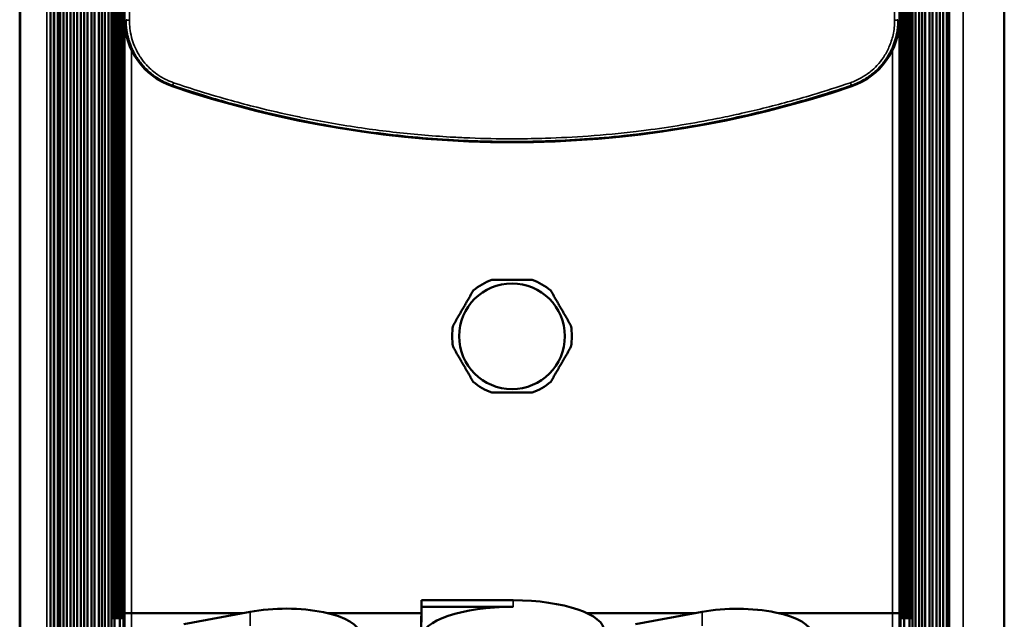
# Paper-space layout 'Sheet_1' of a CAD drawing. Header units: millimetres. Extents: x 0 to 118, y 0 to 118.
# Tile 91 of 206: x 58.03 to 63.53, y 15.84 to 19.19. Entities that reach past the tile are written whole.
import ezdxf

# ---------------------------------------------------------------- set-up
doc = ezdxf.new("R2010")
doc.units = ezdxf.units.MM
doc.layers.add('Visible (ANSI)', color=7, linetype='Continuous', lineweight=50)
doc.layers.add('Visible Narrow (ANSI)', color=7, linetype='Continuous', lineweight=35)

psp = doc.layouts.new('Sheet_1')

# ---------------------------------------------------------------- linework, layer by layer
at = {"layer": 'Visible (ANSI)'}
for p, q in [((58.02759, 41.57296), (58.02759, 12.17138)), ((58.19905, 41.57296), (58.19905, 12.17138)), ((58.21913, 12.17138), (58.21914, 41.57296)), ((58.22063, 41.57296), (58.22063, 12.17138)), ((58.23978, 41.57296), (58.23978, 12.17138)), ((58.25352, 41.57296), (58.25352, 12.17138)), ((58.2716, 41.57296), (58.2716, 12.17138)), ((58.29124, 41.57296), (58.29124, 12.17138)), ((58.31089, 41.57296), (58.31089, 12.17138)), ((58.33015, 41.57296), (58.33015, 12.17138)), ((58.3494, 41.57296), (58.3494, 12.17138)), ((58.36856, 41.57296), (58.36856, 12.17138)), ((58.38791, 41.57296), (58.38791, 12.17138)), ((58.40716, 41.57296), (58.40716, 12.17138)), ((58.42917, 41.57296), (58.42917, 12.17138)), ((58.4449, 41.57296), (58.4449, 12.17138)), ((58.47, 41.57296), (58.47, 12.17138)), ((58.4869, 41.57296), (58.4869, 12.17138)), ((58.50382, 41.57296), (58.50382, 12.17138)), ((58.52316, 41.57296), (58.52316, 12.17138)), ((58.54007, 41.57296), (58.54007, 12.17138)), ((63.0155, 12.17138), (63.0155, 41.57296)), ((63.03242, 12.17138), (63.03242, 41.57296)), ((63.05176, 12.17138), (63.05176, 41.57296)), ((63.06868, 12.17138), (63.06868, 41.57296)), ((63.08558, 12.17138), (63.08558, 41.57296)), ((63.11068, 12.17138), (63.11068, 41.57296)), ((63.1264, 12.17138), (63.1264, 41.57296)), ((63.14841, 12.17138), (63.14841, 41.57296)), ((63.16767, 12.17138), (63.16767, 41.57296)), ((63.18701, 12.17138), (63.18701, 41.57296)), ((63.20618, 12.17138), (63.20618, 41.57296)), ((63.21107, 12.17138), (63.21107, 41.57296)), ((63.21942, 12.17138), (63.21942, 41.57296)), ((63.52799, 41.57296), (63.52799, 12.17138)), ((58.54167, 37.89579), (58.54167, 15.84855)), ((58.54658, 15.84855), (58.54658, 37.89579)), ((58.55668, 37.89579), (58.55668, 15.84855)), ((58.55859, 15.84855), (58.55859, 37.89579)), ((58.56869, 37.89579), (58.56869, 15.84855)), ((58.57059, 15.84855), (58.57059, 37.89579)), ((58.58069, 37.89579), (58.58069, 15.84855)), ((58.5826, 15.84855), (58.5826, 37.89579)), ((58.5927, 37.89579), (58.5927, 15.84855)), ((58.59461, 15.84855), (58.59461, 37.89579)), ((58.60471, 37.89579), (58.60471, 15.84855)), ((58.61214, 37.89579), (58.61214, 15.84855)), ((58.61243, 15.87611), (58.61243, 37.86823)), ((62.94314, 37.86823), (62.94314, 15.87611)), ((62.94344, 15.84855), (62.94344, 37.89579)), ((62.95086, 15.84855), (62.95086, 37.89579)), ((62.96096, 37.89579), (62.96096, 15.84855)), ((62.96287, 15.84855), (62.96287, 37.89579)), ((62.97297, 37.89579), (62.97297, 15.84855)), ((62.97488, 15.84855), (62.97488, 37.89579)), ((62.98498, 37.89579), (62.98498, 15.84855)), ((62.98689, 15.84855), (62.98689, 37.89579)), ((62.99699, 37.89579), (62.99699, 15.84855)), ((62.9989, 15.84855), (62.9989, 37.89579)), ((63.009, 37.89579), (63.009, 15.84855)), ((63.01391, 37.89579), (63.01391, 15.84855)), ((58.61349, 19.19222), (58.61349, 34.55212)), ((62.94208, 34.55212), (62.94208, 19.19222)), ((60.27192, 15.94881), (60.27069, 15.77376)), ((60.27192, 15.91181), (60.27069, 15.73677)), ((60.78372, 15.94839), (60.27192, 15.94881)), ((60.27192, 15.91181), (60.27192, 15.94881)), ((60.78372, 15.9114), (60.27192, 15.91181)), ((58.54185, 15.84855), (58.54167, 15.84855)), ((58.54185, 15.84855), (58.54658, 15.84855)), ((58.55668, 15.84855), (58.54658, 15.84855)), ((58.55683, 15.84855), (58.55668, 15.84855)), ((58.55859, 15.84855), (58.55683, 15.84855)), ((58.55699, 15.84855), (58.55699, 12.17138)), ((58.56869, 15.84855), (58.55859, 15.84855)), ((58.56883, 15.84855), (58.56869, 15.84855)), ((58.57059, 15.84855), (58.56883, 15.84855)), ((58.58069, 15.84855), (58.57059, 15.84855)), ((58.58084, 15.84855), (58.58069, 15.84855)), ((58.5826, 15.84855), (58.58084, 15.84855)), ((58.59176, 15.84855), (58.5826, 15.84855)), ((58.5865, 15.79736), (58.5865, 15.84855)), ((58.5927, 15.87611), (58.59176, 15.87611)), ((58.59285, 15.84855), (58.5927, 15.84855)), ((58.59461, 15.84855), (58.59285, 15.84855)), ((58.60377, 15.84855), (58.59461, 15.84855)), ((58.60471, 15.87611), (58.60377, 15.87611)), ((58.60486, 15.84855), (58.60471, 15.84855)), ((58.60486, 15.84855), (58.60643, 15.84855)), ((58.60649, 15.87611), (58.60643, 15.87611)), ((58.61171, 15.84855), (58.6065, 15.84855)), ((58.61214, 15.87611), (58.61171, 15.87611)), ((58.61214, 15.87611), (58.61214, 15.87611)), ((58.61243, 15.84855), (58.61214, 15.84855)), ((58.61214, 15.84855), (58.61214, 15.84855)), ((58.61243, 15.87611), (58.6518, 15.87611)), ((58.61243, 15.79736), (58.61243, 15.87611)), ((58.6518, 15.87611), (59.27339, 15.87611)), ((59.31475, 15.88386), (58.94407, 15.81434)), ((59.31475, 15.87611), (59.31482, 15.87611)), ((59.74883, 15.87611), (60.27141, 15.87611)), ((61.19684, 15.87611), (61.80248, 15.87611)), ((61.83944, 15.88301), (61.4684, 15.81372)), ((61.83944, 15.87611), (61.83952, 15.87611)), ((62.26868, 15.87611), (62.90377, 15.87611)), ((62.90377, 15.87611), (62.94314, 15.87611)), ((62.94314, 15.87611), (62.94314, 15.79736)), ((62.94343, 15.84855), (62.94314, 15.84855)), ((62.94344, 15.87611), (62.94343, 15.87611)), ((62.94387, 15.87611), (62.94344, 15.87611)), ((62.94344, 15.84855), (62.94344, 15.84855)), ((62.94908, 15.84855), (62.94387, 15.84855)), ((62.94914, 15.87611), (62.94908, 15.87611)), ((62.94914, 15.84855), (62.95071, 15.84855)), ((62.95086, 15.84855), (62.95071, 15.84855)), ((62.9518, 15.87611), (62.95086, 15.87611)), ((62.96096, 15.84855), (62.9518, 15.84855)), ((62.96272, 15.84855), (62.96096, 15.84855)), ((62.96287, 15.84855), (62.96272, 15.84855)), ((62.96381, 15.87611), (62.96287, 15.87611)), ((62.97297, 15.84855), (62.96381, 15.84855)), ((62.96907, 15.79736), (62.96907, 15.84855)), ((62.97473, 15.84855), (62.97297, 15.84855)), ((62.97488, 15.84855), (62.97473, 15.84855)), ((62.98498, 15.84855), (62.97488, 15.84855)), ((62.98674, 15.84855), (62.98498, 15.84855)), ((62.98689, 15.84855), (62.98674, 15.84855)), ((62.99699, 15.84855), (62.98689, 15.84855)), ((62.99875, 15.84855), (62.99699, 15.84855)), ((62.99858, 12.17138), (62.99858, 15.84855)), ((62.9989, 15.84855), (62.99875, 15.84855)), ((63.009, 15.84855), (62.9989, 15.84855)), ((63.009, 15.84855), (63.01372, 15.84855)), ((63.01391, 15.84855), (63.01372, 15.84855))]:
    psp.add_line(p, q, dxfattribs=at)
psp.add_circle((60.77779, 17.42335), 0.29528, dxfattribs=at)
for centre, radius, start, end in [((59.00613, 19.19222), 0.39264, 180, 251.25066), ((62.54944, 19.19222), 0.39264, 288.74934, 0), ((60.77779, 24.41154), 5.90445, 251.250659, 288.749341), ((60.77779, 17.42335), 0.33465, 109.74992, 130.25008), ((60.77779, 17.42335), 0.33465, 49.74992, 70.25008), ((60.77779, 17.42335), 0.33465, 169.74992, 190.25008), ((60.77779, 17.42335), 0.33465, 349.74992, 10.25008), ((60.77779, 17.42335), 0.33465, 229.74992, 250.25008), ((60.77779, 17.42335), 0.33465, 289.74992, 310.25008)]:
    psp.add_arc(centre, radius, start, end, dxfattribs=at)
for centre, major_axis, start_param, end_param in [((59.51359, 15.75984), (0.41339, 0), 0, 2.0723962), ((60.7825, 15.73635), (-0.51181, 0), 4.7099953, 6.2807916), ((60.7825, 15.77334), (0.51181, 0), 0, 1.5684026), ((62.03763, 15.75887), (0.41339, 0), 0, 2.0705754)]:
    psp.add_ellipse(centre, major_axis=major_axis, ratio=0.3420201, start_param=start_param, end_param=end_param, dxfattribs=at)
for points in [[(60.66471, 17.73831), (60.77779, 17.73831), (60.89087, 17.73831)], [(60.44848, 17.4829), (60.50502, 17.58083), (60.56156, 17.67876)], [(60.99401, 17.67876), (61.05055, 17.58083), (61.10709, 17.4829)], [(60.56156, 17.16794), (60.50502, 17.26587), (60.44848, 17.3638)], [(61.10709, 17.3638), (61.05055, 17.26587), (60.99401, 17.16794)], [(60.89087, 17.10839), (60.77779, 17.10839), (60.66471, 17.10839)]]:
    psp.add_rational_spline(points, [1.18181818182, 1.25568181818, 1.18181818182], degree=2, dxfattribs=at)
at = {"layer": 'Visible Narrow (ANSI)'}
for p, q in [((58.03298, 12.17138), (58.03298, 41.57296)), ((58.17954, 12.17138), (58.17954, 41.57296)), ((63.29787, 41.57296), (63.29787, 12.17138)), ((63.52506, 12.17138), (63.52506, 41.57296)), ((58.54185, 37.89579), (58.54185, 15.84855)), ((58.55683, 37.89579), (58.55683, 15.84855)), ((58.56883, 37.89579), (58.56883, 15.84855)), ((58.58084, 37.89579), (58.58084, 15.84855)), ((58.59285, 37.89579), (58.59285, 15.84855)), ((58.60486, 15.84855), (58.60486, 37.89579)), ((58.60645, 15.84855), (58.60645, 37.89579)), ((58.61214, 15.84855), (58.61214, 37.89579)), ((62.94343, 37.89579), (62.94343, 15.84855)), ((62.94912, 37.89579), (62.94912, 15.84855)), ((62.95071, 37.89579), (62.95071, 15.84855)), ((62.96272, 15.84855), (62.96272, 37.89579)), ((62.97473, 15.84855), (62.97473, 37.89579)), ((62.98674, 15.84855), (62.98674, 37.89579)), ((62.99875, 15.84855), (62.99875, 37.89579)), ((63.01372, 15.84855), (63.01372, 37.89579)), ((58.61352, 19.19222), (58.61349, 19.19222)), ((62.94208, 19.19222), (62.94206, 19.19222)), ((58.6518, 19.04024), (58.6518, 19.04024)), ((58.6518, 19.02305), (58.6518, 15.87611)), ((62.90377, 15.87611), (62.90377, 19.02305)), ((58.88172, 18.8257), (58.87994, 18.82044)), ((62.67564, 18.82044), (62.67385, 18.8257)), ((60.78372, 15.9114), (60.78372, 15.94839)), ((58.58665, 15.84855), (58.58665, 15.79736)), ((58.59176, 15.84855), (58.59176, 15.87611)), ((58.60377, 15.84855), (58.60377, 15.87611)), ((58.60494, 15.79736), (58.60494, 15.84855)), ((58.61171, 15.84855), (58.61171, 15.87611)), ((58.6518, 15.87611), (58.6518, 15.79736)), ((59.31479, 15.80614), (59.3148, 15.88382)), ((61.83949, 15.80529), (61.8395, 15.88297)), ((62.90377, 15.79736), (62.90377, 15.87611)), ((62.94387, 15.87611), (62.94387, 15.84855)), ((62.95063, 15.84855), (62.95063, 15.79736)), ((62.9518, 15.87611), (62.9518, 15.84855)), ((62.96381, 15.87611), (62.96381, 15.84855)), ((62.96893, 15.79736), (62.96893, 15.84855))]:
    psp.add_line(p, q, dxfattribs=at)
for centre, radius, start, end in [((59.00613, 19.19222), 0.39262, 180, 251.25066), ((62.54944, 19.19222), 0.39262, 288.74934, 0), ((60.77779, 24.41154), 5.90443, 251.250659, 288.749341)]:
    psp.add_arc(centre, radius, start, end, dxfattribs=at)
for centre, major_axis, ratio, start_param, end_param in [((58.4224, 19.77448), (0, 4.21553), 0.0523294, 4.5731705, 4.6727978), ((63.13242, 19.77331), (0, -4.203), 0.0523038, 4.7518226, 4.8517452), ((58.64137, 19.19222), (-0.01968, 0.00014), 0.1385788, 0.0529258, 1.5397149), ((62.91421, 19.19222), (0.01968, 0.00014), 0.1387154, 4.743481, 6.2302236)]:
    psp.add_ellipse(centre, major_axis=major_axis, ratio=ratio, start_param=start_param, end_param=end_param, dxfattribs=at)
for points, knots in [([(58.62171, 19.19222), (58.62163, 19.18127), (58.62202, 19.17032), (58.62328, 19.15425), (58.62379, 19.1491), (58.62539, 19.13563), (58.62666, 19.12732), (58.62961, 19.11145), (58.63126, 19.10387), (58.63532, 19.08759), (58.63781, 19.0789), (58.64281, 19.06356), (58.64519, 19.05687), (58.65095, 19.04202), (58.65442, 19.03392), (58.66126, 19.01934), (58.66455, 19.01282), (58.67268, 18.99779), (58.67766, 18.98936), (58.68635, 18.97587), (58.68987, 18.97069), (58.69911, 18.95778), (58.70499, 18.95018), (58.71524, 18.9379), (58.71947, 18.9331), (58.73027, 18.9214), (58.737, 18.91465), (58.74866, 18.90378), (58.75347, 18.89952), (58.76583, 18.88911), (58.77351, 18.88312), (58.7864, 18.87384), (58.79149, 18.87037), (58.80449, 18.86192), (58.81251, 18.85712), (58.82638, 18.8495), (58.83215, 18.84652), (58.84661, 18.8395), (58.85539, 18.83564), (58.87005, 18.82984), (58.87586, 18.8277), (58.88172, 18.8257)], [0.00000418, 0.00000418, 0.00000418, 0.00000418, 0.06793466, 0.06793466, 0.1, 0.1, 0.15204559, 0.15204559, 0.2, 0.2, 0.25598053, 0.25598053, 0.3, 0.3, 0.35469899, 0.35469899, 0.4, 0.4, 0.46095456, 0.46095456, 0.5, 0.5, 0.55998316, 0.55998316, 0.6, 0.6, 0.65967915, 0.65967915, 0.7, 0.7, 0.761233, 0.761233, 0.8, 0.8, 0.8589671, 0.8589671, 0.9, 0.9, 0.96067702, 0.96067702, 1, 1, 1, 1]), ([(58.88699, 18.84024), (58.87959, 18.84277), (58.87228, 18.84553), (58.85783, 18.85153), (58.85069, 18.85478), (58.84103, 18.85955), (58.8384, 18.86088), (58.82729, 18.86672), (58.81895, 18.87152), (58.80263, 18.88181), (58.79465, 18.8873), (58.78597, 18.8938), (58.78503, 18.89451), (58.77321, 18.90353), (58.7628, 18.91246), (58.74714, 18.92751), (58.74152, 18.93327), (58.72359, 18.95294), (58.71214, 18.96762), (58.70103, 18.98433), (58.70019, 18.9856), (58.68976, 19.00174), (58.68123, 19.01729), (58.66693, 19.04855), (58.66103, 19.06421), (58.65117, 19.09693), (58.64733, 19.11403), (58.64241, 19.14661), (58.64107, 19.16204), (58.64061, 19.1815), (58.64057, 19.1855), (58.64074, 19.18949)], [0, 0, 0, 0, 0.0511564, 0.0511564, 0.1025023, 0.1025023, 0.1217679, 0.1217679, 0.1847244, 0.1847244, 0.2480549, 0.2480549, 0.2557314, 0.2557314, 0.3454898, 0.3454898, 0.3982471, 0.3982471, 0.520276, 0.520276, 0.5302588, 0.5302588, 0.6467212, 0.6467212, 0.7567313, 0.7567313, 0.8719157, 0.8719157, 0.97368, 0.97368, 1, 1, 1, 1]), ([(62.91484, 19.18949), (62.9152, 19.16197), (62.91233, 19.13436), (62.90644, 19.10746), (62.90123, 19.08367), (62.89365, 19.06043), (62.88384, 19.03816), (62.87516, 19.01843), (62.86473, 18.99947), (62.8527, 18.98156), (62.84186, 18.96543), (62.82973, 18.95015), (62.81643, 18.93593), (62.80516, 18.92386), (62.79306, 18.91256), (62.78023, 18.90212), (62.77878, 18.90094), (62.77733, 18.89978), (62.77586, 18.89863), (62.76071, 18.88668), (62.74458, 18.87593), (62.72769, 18.86653), (62.70882, 18.85603), (62.68899, 18.8472), (62.66854, 18.84022)], [0, 0, 0, 0, 0.1812614, 0.1812614, 0.1812614, 0.3415381, 0.3415381, 0.3415381, 0.4834845, 0.4834845, 0.4834845, 0.6113652, 0.6113652, 0.6113652, 0.7198418, 0.7198418, 0.7198418, 0.7320649, 0.7320649, 0.7320649, 0.8585955, 0.8585955, 0.8585955, 1, 1, 1, 1]), ([(62.67384, 18.82573), (62.67974, 18.82771), (62.68555, 18.82985), (62.69129, 18.83212), (62.69702, 18.83439), (62.70266, 18.83678), (62.70821, 18.83929), (62.71374, 18.84179), (62.71917, 18.84441), (62.72449, 18.84712), (62.72846, 18.84915), (62.73236, 18.85123), (62.7362, 18.85335), (62.74155, 18.85633), (62.74678, 18.85939), (62.75186, 18.86253), (62.75626, 18.86526), (62.76055, 18.86804), (62.76474, 18.87086), (62.76816, 18.87317), (62.7715, 18.87551), (62.77478, 18.87788), (62.7781, 18.88028), (62.78135, 18.88271), (62.78455, 18.88518), (62.78536, 18.8858), (62.78616, 18.88642), (62.78695, 18.88705), (62.79015, 18.88956), (62.79329, 18.8921), (62.79639, 18.8947), (62.79949, 18.8973), (62.80255, 18.89994), (62.80558, 18.90265), (62.80859, 18.90534), (62.81157, 18.90809), (62.81453, 18.91091), (62.81745, 18.91368), (62.82035, 18.91653), (62.82323, 18.91945), (62.8254, 18.92165), (62.82756, 18.9239), (62.82972, 18.9262), (62.83155, 18.92815), (62.83338, 18.93015), (62.83521, 18.93218), (62.83791, 18.93517), (62.8406, 18.93826), (62.84326, 18.94142), (62.8459, 18.94454), (62.84851, 18.94774), (62.85109, 18.95101), (62.85366, 18.95426), (62.85619, 18.95757), (62.85867, 18.96093), (62.86115, 18.96429), (62.86358, 18.96769), (62.86595, 18.97113), (62.86662, 18.97211), (62.86729, 18.97309), (62.86796, 18.97408), (62.87031, 18.97756), (62.8726, 18.98108), (62.87482, 18.98461), (62.87706, 18.98817), (62.87922, 18.99174), (62.88131, 18.99531), (62.88343, 18.99893), (62.88547, 19.00256), (62.88742, 19.00617), (62.8892, 19.00944), (62.8909, 19.0127), (62.89253, 19.01592), (62.89437, 19.01956), (62.89611, 19.02315), (62.89778, 19.02672), (62.89883, 19.02898), (62.89985, 19.03123), (62.90085, 19.03346), (62.90245, 19.03709), (62.90398, 19.04068), (62.90544, 19.04427), (62.90692, 19.04789), (62.90832, 19.05151), (62.90967, 19.05512), (62.91103, 19.05876), (62.91232, 19.0624), (62.91356, 19.06606), (62.91479, 19.06971), (62.91597, 19.07338), (62.9171, 19.07708), (62.91822, 19.08074), (62.91929, 19.08443), (62.9203, 19.08816), (62.9213, 19.09183), (62.92226, 19.09553), (62.92316, 19.09929), (62.92371, 19.10156), (62.92424, 19.10385), (62.92475, 19.10616), (62.92591, 19.11141), (62.92698, 19.11676), (62.92794, 19.12218), (62.92877, 19.12682), (62.92951, 19.13151), (62.93018, 19.13625), (62.93095, 19.14178), (62.9316, 19.14737), (62.93214, 19.15299), (62.93268, 19.15862), (62.93309, 19.16428), (62.93338, 19.16997), (62.93367, 19.17565), (62.93383, 19.18135), (62.93387, 19.18706), (62.93388, 19.18878), (62.93388, 19.1905), (62.93387, 19.19222)], [0, 0, 0, 0, 0.03523825, 0.03523825, 0.03523825, 0.07045096, 0.07045096, 0.07045096, 0.10557851, 0.10557851, 0.10557851, 0.13177201, 0.13177201, 0.13177201, 0.16833481, 0.16833481, 0.16833481, 0.2, 0.2, 0.2, 0.22589917, 0.22589917, 0.22589917, 0.25213871, 0.25213871, 0.25213871, 0.25873294, 0.25873294, 0.25873294, 0.28515716, 0.28515716, 0.28515716, 0.31158398, 0.31158398, 0.31158398, 0.33788791, 0.33788791, 0.33788791, 0.36381029, 0.36381029, 0.36381029, 0.38335506, 0.38335506, 0.38335506, 0.4, 0.4, 0.4, 0.42453574, 0.42453574, 0.42453574, 0.44878632, 0.44878632, 0.44878632, 0.4729375, 0.4729375, 0.4729375, 0.4970317, 0.4970317, 0.4970317, 0.50388689, 0.50388689, 0.50388689, 0.5281656, 0.5281656, 0.5281656, 0.55260533, 0.55260533, 0.55260533, 0.57744718, 0.57744718, 0.57744718, 0.6, 0.6, 0.6, 0.62544225, 0.62544225, 0.62544225, 0.64156451, 0.64156451, 0.64156451, 0.66767448, 0.66767448, 0.66767448, 0.69410728, 0.69410728, 0.69410728, 0.7207969, 0.7207969, 0.7207969, 0.7474987, 0.7474987, 0.7474987, 0.77398307, 0.77398307, 0.77398307, 0.8, 0.8, 0.8, 0.81571731, 0.81571731, 0.81571731, 0.85151528, 0.85151528, 0.85151528, 0.88218759, 0.88218759, 0.88218759, 0.91793565, 0.91793565, 0.91793565, 0.95364635, 0.95364635, 0.95364635, 0.98926848, 0.98926848, 0.98926848, 0.99999946, 0.99999946, 0.99999946, 0.99999946]), ([(58.88699, 18.84024), (58.88694, 18.84009), (58.88693, 18.83992), (58.88692, 18.83976), (58.88687, 18.83905), (58.88668, 18.83838), (58.88645, 18.83775), (58.88628, 18.8373), (58.88609, 18.83688), (58.8859, 18.83646), (58.88572, 18.83608), (58.88553, 18.8357), (58.88537, 18.83533), (58.88513, 18.83479), (58.88493, 18.83427), (58.88475, 18.83376), (58.88456, 18.83322), (58.8844, 18.8327), (58.88424, 18.83221), (58.88418, 18.83204), (58.88413, 18.83187), (58.88408, 18.83171), (58.88393, 18.83127), (58.88379, 18.83086), (58.88365, 18.83048), (58.88359, 18.83033), (58.88353, 18.83017), (58.88347, 18.83003), (58.88334, 18.82967), (58.88321, 18.82934), (58.88309, 18.82903), (58.88296, 18.8287), (58.88284, 18.82839), (58.88273, 18.8281), (58.88263, 18.82783), (58.88253, 18.82757), (58.88244, 18.82734), (58.88241, 18.82725), (58.88237, 18.82716), (58.88234, 18.82708), (58.88226, 18.82687), (58.88218, 18.82667), (58.88211, 18.8265), (58.88208, 18.82643), (58.88205, 18.82636), (58.88202, 18.82629), (58.88195, 18.82614), (58.8819, 18.82602), (58.88185, 18.82592), (58.88181, 18.82583), (58.88177, 18.82577), (58.88174, 18.82573), (58.88174, 18.82572), (58.88173, 18.82571), (58.88172, 18.8257)], [0, 0, 0, 0, 0.0174044, 0.0174044, 0.0174044, 0.0945339, 0.0945339, 0.0945339, 0.1484224, 0.1484224, 0.1484224, 0.1988578, 0.1988578, 0.1988578, 0.2724756, 0.2724756, 0.2724756, 0.3521015, 0.3521015, 0.3521015, 0.3803113, 0.3803113, 0.3803113, 0.4559856, 0.4559856, 0.4559856, 0.487348, 0.487348, 0.487348, 0.5617647, 0.5617647, 0.5617647, 0.6408164, 0.6408164, 0.6408164, 0.7153202, 0.7153202, 0.7153202, 0.7432182, 0.7432182, 0.7432182, 0.8155111, 0.8155111, 0.8155111, 0.8461625, 0.8461625, 0.8461625, 0.9178676, 0.9178676, 0.9178676, 0.9822737, 0.9822737, 0.9822737, 1, 1, 1, 1]), ([(58.88172, 18.8257), (58.94474, 18.80423), (59.00813, 18.78383), (59.11645, 18.75099), (59.16121, 18.738), (59.28122, 18.7047), (59.35675, 18.68536), (59.4769, 18.65711), (59.52128, 18.64722), (59.63806, 18.62261), (59.71064, 18.60874), (59.84776, 18.5852), (59.91226, 18.57523), (60.05007, 18.55628), (60.12343, 18.54759), (60.27026, 18.53301), (60.34375, 18.5271), (60.4286, 18.52189), (60.43988, 18.52123), (60.52324, 18.51659), (60.59539, 18.51392), (60.7043, 18.51188), (60.74105, 18.51154), (60.77779, 18.51155)], [0, 0, 0, 0, 0.103487, 0.103487, 0.1759109, 0.1759109, 0.2970584, 0.2970584, 0.3677229, 0.3677229, 0.4825281, 0.4825281, 0.5839223, 0.5839223, 0.6986789, 0.6986789, 0.8131992, 0.8131992, 0.8307622, 0.8307622, 0.9429157, 0.9429157, 1, 1, 1, 1]), ([(60.77779, 18.5265), (60.69946, 18.5265), (60.62113, 18.52806), (60.54287, 18.5312), (60.51259, 18.53241), (60.48233, 18.53386), (60.45208, 18.53554), (60.34507, 18.54149), (60.23823, 18.5504), (60.13172, 18.56223), (60.08078, 18.56789), (60.02991, 18.57422), (59.97913, 18.58121), (59.86826, 18.59648), (59.75783, 18.61493), (59.64803, 18.63653), (59.6217, 18.6417), (59.59541, 18.64706), (59.56915, 18.6526), (59.49663, 18.6679), (59.4244, 18.68458), (59.35251, 18.70262), (59.30502, 18.71454), (59.25769, 18.72705), (59.21051, 18.74017), (59.15267, 18.75624), (59.09507, 18.77321), (59.03775, 18.79106), (58.98727, 18.80678), (58.93701, 18.82318), (58.88699, 18.84024)], [0, 0, 0, 0, 0.12203207, 0.12203207, 0.12203207, 0.16923777, 0.16923777, 0.16923777, 0.33621387, 0.33621387, 0.33621387, 0.41607767, 0.41607767, 0.41607767, 0.59046015, 0.59046015, 0.59046015, 0.63227707, 0.63227707, 0.63227707, 0.74779271, 0.74779271, 0.74779271, 0.82408908, 0.82408908, 0.82408908, 0.91762412, 0.91762412, 0.91762412, 1, 1, 1, 1]), ([(62.66854, 18.84022), (62.5983, 18.81626), (62.52758, 18.79361), (62.45646, 18.77232), (62.41016, 18.75846), (62.36369, 18.74517), (62.31706, 18.73246), (62.22677, 18.70785), (62.1359, 18.68541), (62.04454, 18.66517), (62.00393, 18.65617), (61.96324, 18.6476), (61.92245, 18.63947), (61.79183, 18.61344), (61.66032, 18.59185), (61.52821, 18.57477), (61.50908, 18.5723), (61.48994, 18.56992), (61.47079, 18.56764), (61.38202, 18.55705), (61.29301, 18.54849), (61.20385, 18.54198), (61.12425, 18.53617), (61.04452, 18.53199), (60.96475, 18.52946), (60.91126, 18.52776), (60.85776, 18.5268), (60.80425, 18.52656), (60.79543, 18.52652), (60.78661, 18.5265), (60.77779, 18.5265)], [0, 0, 0, 0, 0.115692, 0.115692, 0.115692, 0.1909995, 0.1909995, 0.1909995, 0.3368344, 0.3368344, 0.3368344, 0.4016439, 0.4016439, 0.4016439, 0.6091953, 0.6091953, 0.6091953, 0.6392469, 0.6392469, 0.6392469, 0.7785359, 0.7785359, 0.7785359, 0.9028892, 0.9028892, 0.9028892, 0.986258, 0.986258, 0.986258, 1, 1, 1, 1]), ([(60.77779, 18.51155), (60.84029, 18.51156), (60.90279, 18.51255), (60.96527, 18.51454), (61.03802, 18.51686), (61.11073, 18.52053), (61.18334, 18.52555), (61.25621, 18.53059), (61.32898, 18.53699), (61.4016, 18.54475), (61.42532, 18.54728), (61.44903, 18.54996), (61.47272, 18.55278), (61.54864, 18.56182), (61.62438, 18.57234), (61.69989, 18.58434), (61.7754, 18.59633), (61.85067, 18.6098), (61.92564, 18.62472), (62.00175, 18.63988), (62.07756, 18.65654), (62.153, 18.6747), (62.20934, 18.68825), (62.26547, 18.70264), (62.32138, 18.71785), (62.38592, 18.73542), (62.45017, 18.75408), (62.51408, 18.77383), (62.56758, 18.79037), (62.62084, 18.80767), (62.67383, 18.82572)], [0, 0, 0, 0, 0.09711083, 0.09711083, 0.09711083, 0.21020395, 0.21020395, 0.21020395, 0.32368365, 0.32368365, 0.32368365, 0.36075313, 0.36075313, 0.36075313, 0.47955464, 0.47955464, 0.47955464, 0.59835614, 0.59835614, 0.59835614, 0.71895394, 0.71895394, 0.71895394, 0.8090005, 0.8090005, 0.8090005, 0.91296192, 0.91296192, 0.91296192, 0.99999512, 0.99999512, 0.99999512, 0.99999512]), ([(62.66854, 18.84022), (62.66899, 18.83893), (62.67036, 18.83472), (62.67226, 18.82964), (62.67346, 18.82645), (62.6738, 18.82577), (62.67384, 18.82573)], [0.0000733, 0.0000733, 0.0000733, 0.0000733, 0.15043998, 0.49950792, 0.84857585, 0.99999984, 0.99999984, 0.99999984, 0.99999984])]:
    psp.add_open_spline(points, degree=3, knots=knots, dxfattribs=at)

doc.saveas('drawing.dxf')
